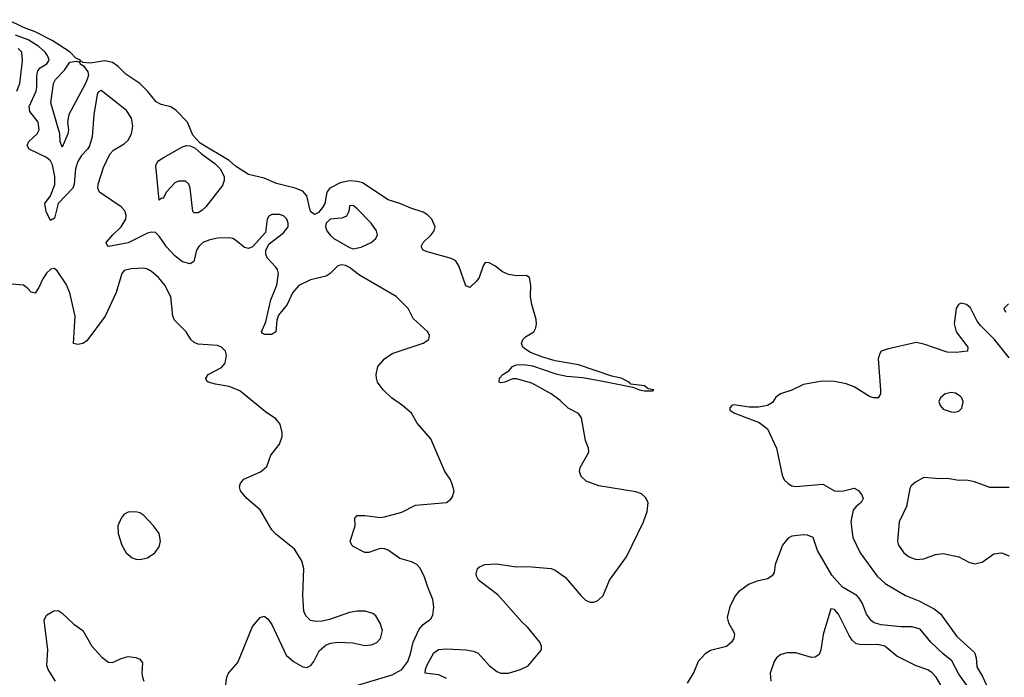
# Model space of a CAD drawing. Header units: inches. Extents: x 2293880 to 2522759, y 823965 to 1006879.
# Tile 214 of 256: x 2363751 to 2368824, y 992209 to 995598. Entities that reach past the tile are written whole.
import ezdxf

# ---------------------------------------------------------------- set-up
doc = ezdxf.new("R2010")
doc.units = ezdxf.units.IN
doc.header["$MEASUREMENT"] = 0
doc.layers.add('C3969', color=7, linetype='Continuous')

msp = doc.modelspace()

# ---------------------------------------------------------------- linework, layer by layer
at = {"layer": 'C3969', "color": 5}
for points, elevation in [([(2365950, 992202.8), (2365910, 992222), (2365840.7, 992230), (2365841.4, 992250), (2365850, 992272.9), (2365885, 992335), (2365908.2, 992351.8), (2365950, 992355.9), (2366050.2, 992350.2), (2366090, 992343.2), (2366112.8, 992332.8), (2366170.2, 992270), (2366210, 992238.9), (2366230, 992231), (2366270, 992231), (2366331.8, 992250), (2366371.3, 992268.7), (2366439.6, 992350), (2366439.7, 992370), (2366431.1, 992390), (2366370, 992465.4), (2366336.6, 992496.6), (2366214.5, 992634.5), (2366114.5, 992710), (2366104, 992730), (2366102.7, 992742.7), (2366109.2, 992770), (2366120.7, 992779.3), (2366148, 992790), (2366205.6, 992794.4), (2366310, 992779.3), (2366370, 992780.5), (2366490, 992770.6), (2366510, 992762), (2366563.7, 992723.7), (2366641.6, 992630), (2366666.9, 992606.9), (2366690, 992597), (2366710, 992596.5), (2366730, 992604.2), (2366757.4, 992630), (2366790, 992710.6), (2366876.9, 992830), (2366965.6, 993010), (2366984, 993064), (2366989, 993110), (2366975.5, 993135.5), (2366954.8, 993154.8), (2366925.4, 993165.4), (2366735.3, 993195.3), (2366670, 993219.3), (2366644.8, 993244.8), (2366636, 993270), (2366638, 993290), (2366682.7, 993370), (2366681.2, 993390), (2366666, 993430), (2366645.6, 993545.6), (2366629.4, 993569.4), (2366576.2, 993596.2), (2366535.3, 993635.3), (2366489.5, 993669.5), (2366390, 993725.1), (2366310, 993747), (2366290, 993747), (2366250, 993729.5), (2366230, 993726), (2366222, 993730), (2366222.7, 993750), (2366241.2, 993770), (2366271.8, 993788.2), (2366290, 993811.6), (2366310, 993820.2), (2366350, 993821.5), (2366393.9, 993813.9), (2366513.8, 993773.8), (2366570, 993760.2), (2366650, 993754.6), (2366755.8, 993735.8), (2366910, 993703.5), (2366943.8, 993690), (2366970, 993685.1), (2367010, 993684.6), (2367017.6, 993690), (2366990, 993696.2), (2366970, 993711.7), (2366899.7, 993719.7), (2366890.9, 993730), (2366850, 993750.8), (2366801.4, 993761.4), (2366630, 993819.5), (2366510, 993840.9), (2366441.1, 993861.1), (2366383.4, 993883.4), (2366358.5, 993898.5), (2366344.2, 993910), (2366336.8, 993930), (2366344, 993950), (2366356.9, 993963.1), (2366400.5, 993990), (2366411.1, 994010), (2366413.7, 994030), (2366412.5, 994052.5), (2366389.7, 994129.7), (2366382.9, 994170), (2366384, 994230), (2366378, 994270), (2366360.4, 994280.4), (2366310, 994278), (2366270, 994285.1), (2366239.2, 994299.2), (2366198.3, 994330), (2366170, 994345.1), (2366150, 994346), (2366139, 994330), (2366118.5, 994270), (2366104.6, 994250), (2366070, 994218.4), (2366050, 994226.6), (2366014.5, 994330), (2365996.4, 994356.4), (2365969, 994369), (2365850, 994401), (2365829.7, 994410), (2365822.2, 994422.2), (2365819.3, 994430), (2365829.8, 994450), (2365871.2, 994488.8), (2365886, 994510), (2365891.3, 994530), (2365874.7, 994570), (2365852.4, 994592.4), (2365830, 994605.6), (2365766.5, 994626.5), (2365710, 994651.3), (2365648.9, 994668.9), (2365516.8, 994756.8), (2365490, 994764.9), (2365450, 994766.9), (2365402.1, 994757.9), (2365349.7, 994730.3), (2365333.9, 994710), (2365322.4, 994650), (2365311.4, 994630), (2365290, 994605), (2365270, 994593.8), (2365248.8, 994608.8), (2365229.7, 994689.7), (2365210, 994713.8), (2365170.6, 994730.6), (2365073.7, 994753.7), (2365010, 994781.1), (2364930, 994800.6), (2364862.4, 994842.4), (2364830, 994871.8), (2364681.6, 994961.6), (2364643.2, 995003.2), (2364615.2, 995070), (2364556.4, 995130), (2364530, 995148.5), (2364480.6, 995160.6), (2364454.7, 995174.7), (2364410.3, 995230), (2364369.9, 995270), (2364297.1, 995317.1), (2364257.6, 995357.6), (2364230, 995378), (2364190, 995385.6), (2364113.3, 995373.3), (2364077.1, 995377.1), (2364070, 995383.7), (2364060.2, 995380.2), (2364064.5, 995390), (2364039.7, 995399.7), (2364011.6, 995430), (2363918, 995490), (2363830, 995535.9), (2363770, 995557.5), (2363690, 995598.1)], 140), ([(2365470, 992161.1), (2365670, 992221.6), (2365719.8, 992250), (2365751.2, 992290), (2365765.2, 992330), (2365778, 992390), (2365810, 992456.5), (2365830, 992481.3), (2365869.6, 992510), (2365878.9, 992530), (2365884, 992570), (2365880.4, 992610), (2365853.3, 992673.3), (2365835.9, 992730), (2365813, 992773), (2365797.4, 992790), (2365770, 992803.8), (2365710, 992822.2), (2365650, 992863.9), (2365630, 992871.6), (2365607.6, 992872.4), (2365550, 992851.5), (2365530, 992851.8), (2365470, 992882.9), (2365462, 992890), (2365454.5, 992910), (2365479.5, 992990), (2365477.2, 993030), (2365490, 993042.8), (2365530, 993043.8), (2365610, 993032.4), (2365630, 993035.8), (2365720.1, 993059.9), (2365790, 993095.8), (2365949.3, 993110.7), (2365972.9, 993127.1), (2365980.2, 993139.8), (2365989, 993170), (2365977.2, 993210), (2365969.2, 993230), (2365940.9, 993270), (2365870, 993438), (2365799.1, 993519.1), (2365769.4, 993570), (2365723.7, 993610), (2365666.6, 993650), (2365623.7, 993690), (2365595.1, 993730), (2365589.6, 993750), (2365587.3, 993770), (2365595.6, 993810), (2365630, 993850.3), (2365670, 993877.4), (2365829.7, 993930.3), (2365859.3, 993950), (2365862, 993970), (2365854, 993990), (2365778.5, 994058.5), (2365752.4, 994110), (2365691.5, 994171.5), (2365502, 994282), (2365450, 994321.6), (2365430, 994331.7), (2365410, 994334.9), (2365390, 994329.8), (2365350.5, 994289.5), (2365330, 994275.9), (2365250, 994258.1), (2365190, 994227.5), (2365156.8, 994190), (2365129.6, 994130), (2365085.2, 994074.8), (2365076, 994050), (2365070, 993989.4), (2365050, 993975.8), (2365015.1, 993975.1), (2365001.7, 993981.7), (2364997.6, 993990), (2365018.6, 994041.4), (2365045, 994155), (2365075.5, 994230), (2365084.2, 994290), (2365079, 994310), (2365070, 994323.5), (2365026.8, 994370), (2365019.3, 994390), (2365019.1, 994410), (2365036.8, 994443.2), (2365110, 994498.9), (2365133.8, 994530), (2365134.5, 994550), (2365126.6, 994570), (2365110, 994586.6), (2365090, 994594.2), (2365050, 994594.5), (2365034.3, 994585.7), (2365026.5, 994570), (2365018, 994502), (2364950, 994427.3), (2364930, 994418.7), (2364910, 994423.6), (2364862.4, 994462.4), (2364850, 994469.7), (2364830, 994473.3), (2364770, 994471.8), (2364730, 994463.8), (2364694.4, 994450), (2364674, 994430), (2364662.8, 994410), (2364647.8, 994352.2), (2364630, 994339.7), (2364590, 994350.7), (2364550, 994381.9), (2364507.3, 994427.3), (2364470, 994482.5), (2364450, 994501.5), (2364430, 994503.8), (2364410, 994498.2), (2364310, 994448.4), (2364208.7, 994430), (2364199.3, 994439.3), (2364197.4, 994450), (2364230.9, 994490), (2364273.5, 994530), (2364298.2, 994570), (2364300.4, 994590), (2364292.5, 994612.5), (2364273.5, 994633.5), (2364162.9, 994710), (2364152.8, 994730), (2364156.1, 994750), (2364182.8, 994837.2), (2364215.2, 994904.8), (2364234.3, 994925.7), (2364290, 994957.8), (2364310, 994976.5), (2364327.9, 995010), (2364333.6, 995050), (2364327.8, 995090), (2364301, 995130), (2364170, 995233.3), (2364155.8, 995224.2), (2364150, 995212.7), (2364132.8, 995107.2), (2364124.8, 994995.2), (2364111.2, 994948.8), (2364101.1, 994930), (2364070, 994897.7), (2364050, 994867.2), (2364039, 994830), (2364032.1, 994750), (2364025.6, 994730), (2363948.9, 994651.1), (2363930, 994575.6), (2363910, 994564), (2363887.7, 994610), (2363881.1, 994650), (2363910.5, 994689.5), (2363931.4, 994748.6), (2363931.4, 994790), (2363919.7, 994850), (2363910, 994870.4), (2363890, 994887.9), (2363799.1, 994930), (2363789.9, 994950), (2363797.8, 994970), (2363840.3, 995010), (2363851.3, 995030), (2363846.8, 995070), (2363804.1, 995124.1), (2363799, 995150), (2363836, 995230), (2363840.1, 995250), (2363839.4, 995310), (2363844.9, 995335.1), (2363856.8, 995350), (2363891.3, 995370), (2363903.1, 995390), (2363896.3, 995410), (2363881.7, 995430), (2363850, 995459.9), (2363794.3, 995494.3), (2363730, 995517.7)], 160), ([(2363736.8, 995230), (2363751.4, 995268.6), (2363765.5, 995385.5), (2363762.8, 995430), (2363743.1, 995450)], 180), ([(2364809.5, 992150), (2364818, 992210), (2364827, 992230), (2364875.1, 992284.9), (2364950, 992471), (2364990, 992518), (2365010, 992524.7), (2365030, 992511.3), (2365050, 992482), (2365123.4, 992323.4), (2365161, 992290), (2365210, 992262.4), (2365230, 992260.4), (2365251.8, 992270), (2365267.3, 992290), (2365294.8, 992345.3), (2365330, 992375.8), (2365354.3, 992385.7), (2365390, 992390.3), (2365467.2, 992387.2), (2365530, 992372.4), (2365563.3, 992376.7), (2365591.3, 992388.7), (2365610, 992408.7), (2365619.8, 992450), (2365609, 992489), (2365585.4, 992525.4), (2365570, 992538.3), (2365530.8, 992550.8), (2365490, 992549.8), (2365450, 992542.7), (2365346.8, 992506.8), (2365310, 992498.4), (2365277.5, 992497.5), (2365250, 992502.7), (2365225.4, 992525.4), (2365215.1, 992550), (2365209.5, 992630), (2365215.8, 992770), (2365204.2, 992810), (2365166.3, 992870), (2365069.2, 992949.2), (2365049.9, 992969.9), (2364990, 993072.7), (2364920.9, 993130), (2364889.5, 993170), (2364883.7, 993190), (2364889.3, 993210), (2364905.2, 993230), (2364992.2, 993267.8), (2365023.8, 993296.2), (2365045.3, 993354.7), (2365089.2, 993410), (2365104, 993450), (2365104, 993470), (2365092.9, 993512.9), (2365070, 993542), (2365017.5, 993577.5), (2364885.4, 993685.4), (2364830, 993707.2), (2364759.3, 993719.3), (2364722.7, 993730), (2364715.8, 993735.8), (2364709.7, 993750), (2364722.6, 993770), (2364790, 993805), (2364810, 993828.8), (2364816.4, 993870), (2364811.1, 993890), (2364791.5, 993910), (2364770, 993918.7), (2364670, 993926.2), (2364650, 993934.7), (2364633.3, 993950), (2364609.6, 993990), (2364547.8, 994050), (2364539.7, 994070), (2364529.7, 994170), (2364498.5, 994230), (2364465.4, 994270), (2364430, 994299.7), (2364410, 994311.9), (2364390, 994317.4), (2364325.3, 994314.7), (2364290, 994305.1), (2364276.9, 994290), (2364247.3, 994192.7), (2364191.5, 994070), (2364096.7, 993943.3), (2364076.3, 993930), (2364050, 993923.5), (2364028.4, 993930), (2364037.7, 994070), (2364008.8, 994190), (2363990, 994235.1), (2363944.1, 994304.1), (2363930, 994315.1), (2363911.6, 994311.6), (2363890, 994292.6), (2363870, 994263), (2363850, 994217.6), (2363830, 994189.6), (2363810, 994193.6), (2363793.6, 994213.6), (2363770, 994229.8), (2363710, 994235.3)], 180), ([(2368850, 993855.5), (2368774.2, 993950), (2368701.9, 994021.9), (2368684.9, 994044.9), (2368650, 994112.9), (2368630, 994130.8), (2368602.7, 994137.2), (2368588.9, 994131.1), (2368577, 994110), (2368565.7, 994030), (2368575.3, 993990), (2368637.1, 993910), (2368634.8, 993890), (2368576.6, 993883.4), (2368530, 993885.2), (2368410, 993925.5), (2368370, 993934.5), (2368219.8, 993900.2), (2368190.5, 993889.5), (2368182, 993878), (2368174.9, 993850), (2368186.7, 993690), (2368185.5, 993670), (2368174, 993650), (2368150, 993649.7), (2368130, 993656.9), (2368050, 993705.4), (2368010, 993721.5), (2367950, 993734), (2367885.2, 993734.7), (2367790, 993717.6), (2367730, 993689.5), (2367670.4, 993669.6), (2367647.4, 993652.6), (2367630, 993624.5), (2367604.9, 993610), (2367558.3, 993601.7), (2367510, 993600.8), (2367430, 993614.1), (2367420.2, 993610), (2367410, 993597.2), (2367410, 993586.4), (2367430, 993571.4), (2367561.5, 993521.5), (2367604.1, 993490), (2367650.2, 993390), (2367679.7, 993250), (2367690, 993227.6), (2367710, 993207.3), (2367730, 993196.5), (2367750, 993192.7), (2367890, 993203.8), (2367950, 993170.2), (2367968.1, 993168.1), (2367996, 993170), (2368050, 993183.5), (2368072.5, 993172.5), (2368090.2, 993150), (2368096.5, 993130), (2368087.4, 993110), (2368061.1, 993090), (2368045.2, 993070), (2368033.4, 993010), (2368043.5, 992930), (2368081.6, 992850), (2368168.8, 992730), (2368210, 992693.1), (2368314.9, 992630), (2368383.7, 992603.7), (2368462.3, 992562.3), (2368495.9, 992535.9), (2368579.2, 992419.2), (2368670, 992337.3), (2368679.5, 992310), (2368682.3, 992262.3), (2368714, 992210), (2368740.7, 992150)], 140), ([(2368845.8, 994134.2), (2368821, 994110), (2368831, 994090)], 140), ([(2368850, 993186.6), (2368750, 993187), (2368670, 993216.2), (2368630, 993224.5), (2368590, 993222.7), (2368530, 993234.5), (2368490, 993232.3), (2368410, 993238), (2368365.8, 993214.2), (2368344.7, 993195.3), (2368337.5, 993182.5), (2368320.3, 993090), (2368282.4, 993010), (2368273.4, 992910), (2368279.3, 992890), (2368306.4, 992850), (2368333.4, 992830), (2368370, 992816.9), (2368410, 992820.3), (2368470, 992842.3), (2368510, 992847), (2368590, 992830.4), (2368641.7, 992801.7), (2368670, 992793.4), (2368710, 992803), (2368770, 992845.5), (2368810, 992850.4), (2368850, 992835.8)], 160), ([(2368650, 992141.8), (2368590, 992225.4), (2368554.4, 992294.4), (2368509.3, 992330), (2368446, 992390), (2368390, 992458.1), (2368350, 992468.7), (2368291.4, 992468.6), (2368190, 992480.4), (2368153.3, 992490), (2368139.4, 992499.4), (2368113.9, 992533.9), (2368093.1, 992590), (2368077.2, 992617.2), (2368063.9, 992630), (2367990, 992673.8), (2367934.7, 992734.7), (2367862.4, 992862.4), (2367838.5, 992930), (2367810, 992942), (2367790, 992943.7), (2367730, 992935.7), (2367710, 992926.6), (2367681.7, 992890), (2367642.8, 992790), (2367638.2, 992750), (2367627.8, 992732.2), (2367603.2, 992716.8), (2367550, 992705.2), (2367510, 992689.9), (2367455, 992650), (2367439.3, 992630), (2367410, 992574.7), (2367396.8, 992516.8), (2367403.2, 992490), (2367430, 992442), (2367433.7, 992430), (2367430, 992409.6), (2367418.6, 992390), (2367392.1, 992367.9), (2367310, 992348), (2367282.3, 992330), (2367246.7, 992290), (2367224.6, 992235.4), (2367190, 992179.7)], 140), ([(2363934.8, 992190), (2363897.3, 992250), (2363891, 992270), (2363895.3, 992350), (2363876.6, 992503.4), (2363889.3, 992530), (2363927.7, 992552.3), (2363950, 992552.7), (2363970, 992540.5), (2364030, 992482.4), (2364075.5, 992450), (2364122.4, 992370), (2364173.5, 992313.5), (2364207.8, 992287.8), (2364230, 992284.9), (2364273.6, 992306.4), (2364310, 992315.6), (2364350, 992312), (2364370, 992303), (2364383.1, 992283.1), (2364380.3, 992230), (2364383.6, 992210), (2364390.3, 992190)], 180), ([(2368510, 992148.2), (2368473.6, 992210), (2368452.7, 992232.7), (2368430, 992247), (2368370, 992268.7), (2368270, 992318.4), (2368208.8, 992368.8), (2368170, 992377.6), (2368090, 992376), (2368061.7, 992381.7), (2368040.6, 992400.6), (2368024.9, 992424.9), (2367970, 992535.1), (2367950, 992558), (2367930, 992562), (2367890.3, 992430), (2367878.4, 992350), (2367870, 992326), (2367850, 992312.3), (2367830, 992311.8), (2367750, 992335.1), (2367705.4, 992334.6), (2367672.7, 992327.2), (2367650.4, 992310), (2367638.4, 992290), (2367617.1, 992230), (2367622, 992190)], 160)]:
    msp.add_lwpolyline(points, dxfattribs=dict(at, elevation=elevation))
for points, elevation in [([(2363970, 994941.6), (2363959.2, 994970), (2363958.1, 995010), (2363912, 995170), (2363925.8, 995270), (2363934.7, 995290), (2363981.2, 995338.8), (2364010, 995379.1), (2364043.6, 995383.6), (2364059.9, 995379.9), (2364062.6, 995370), (2364080.6, 995360.6), (2364101.4, 995330), (2364104.7, 995310), (2364090, 995270), (2364004.5, 995110), (2363997.3, 995070), (2364002, 995030), (2363999, 995010)], 140), ([(2364650, 994602.4), (2364643, 994610), (2364628.8, 994730), (2364622.7, 994750), (2364606.1, 994766.1), (2364570, 994765.8), (2364550, 994756.5), (2364504.9, 994710), (2364490, 994677.2), (2364482, 994678), (2364470, 994668), (2364453.3, 994846.7), (2364458.7, 994861.3), (2364467.2, 994872.8), (2364494.7, 994890), (2364590, 994943.7), (2364610, 994950.2), (2364630, 994947.6), (2364655.3, 994935.3), (2364687, 994907), (2364757.2, 994857.2), (2364783.2, 994830), (2364803.8, 994790), (2364805.4, 994770), (2364795.6, 994744.4), (2364710, 994634.2), (2364690, 994614.5), (2364670, 994603.5)], 140), ([(2365470, 994641.2), (2365450, 994638), (2365447.7, 994610), (2365435.2, 994584.8), (2365410, 994575), (2365350, 994569.9), (2365330.1, 994550), (2365326.6, 994530), (2365333.3, 994510), (2365350, 994487.2), (2365370, 994470.5), (2365450, 994424.2), (2365470, 994417.8), (2365510, 994426), (2365562.7, 994450), (2365586.6, 994470), (2365594, 994490), (2365589.5, 994510), (2365561.6, 994550), (2365490, 994623.7)], 160), ([(2368550, 993677.2), (2368519.1, 993670), (2368495.3, 993650), (2368487.4, 993630), (2368494, 993610), (2368510, 993590.4), (2368550, 993576.4), (2368570, 993575.5), (2368590, 993580.7), (2368604.5, 993595.5), (2368611.5, 993628.5), (2368605.1, 993650), (2368597.4, 993657.4), (2368572.7, 993672.7)], 160), ([(2364350, 993062), (2364310, 993060.7), (2364290, 993049.4), (2364273, 993030), (2364257, 992990), (2364258, 992950), (2364277.3, 992890), (2364300.2, 992850), (2364330, 992825.5), (2364350, 992817.8), (2364370, 992816.5), (2364410, 992824.9), (2364447.8, 992850), (2364470, 992882), (2364476.8, 992910), (2364469.8, 992950), (2364441, 992990), (2364390, 993043.5), (2364370, 993056.4)], 220)]:
    msp.add_lwpolyline(points, close=True, dxfattribs=dict(at, elevation=elevation))

doc.saveas('drawing.dxf')
